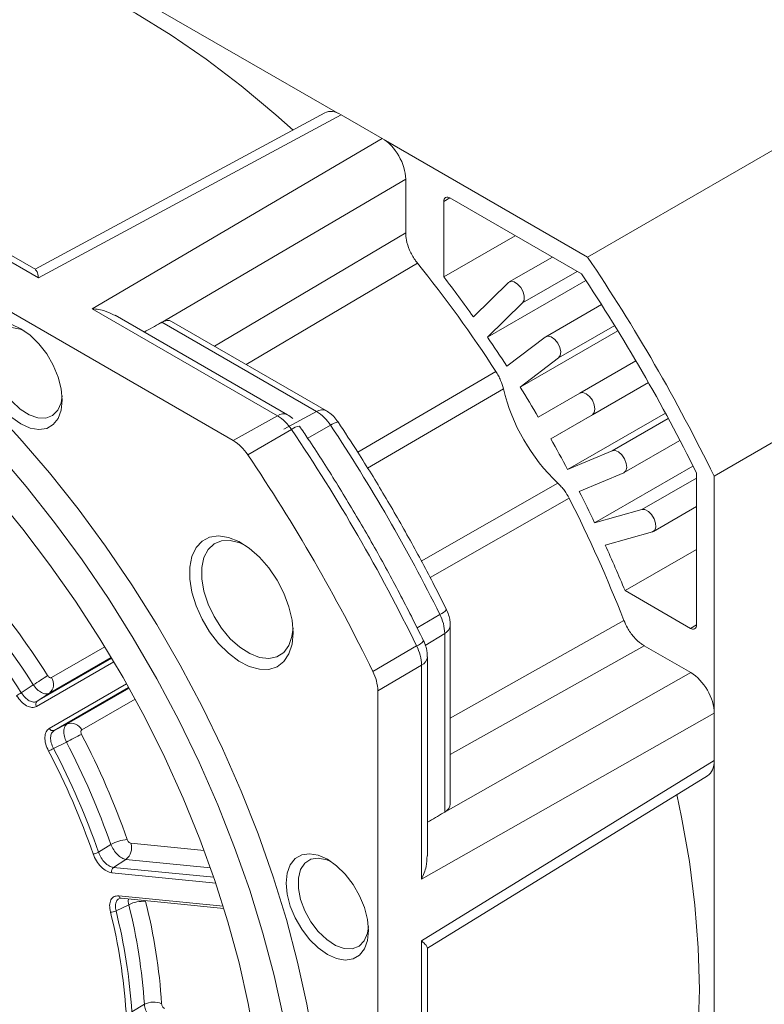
# Model space of a CAD drawing. Header units: inches. Extents: x -1054 to 8431, y -6070 to -4411.
# Tile 8 of 15: x 1526 to 1607, y -5808 to -5701. Entities that reach past the tile are written whole.
import ezdxf

# ---------------------------------------------------------------- set-up
doc = ezdxf.new("R2010")
doc.units = ezdxf.units.IN
doc.header["$MEASUREMENT"] = 0

msp = doc.modelspace()

# ---------------------------------------------------------------- linework, layer by layer
at = {"color": 7, "linetype": 'Continuous', "lineweight": 15}
for p, q in [((1737.1926, -5640.1825), (1587.6395, -5726.4964)), ((1601.3479, -5750.2399), (1750.901, -5663.9261)), ((1516.7508, -5685.5833), (1560.5749, -5710.8762)), ((1454.2628, -5691.5734), (1549.241, -5746.3896)), ((1559.1705, -5710.8616), (1527.7801, -5727.8012)), ((1560.9401, -5711.0565), (1528.1488, -5728.7521)), ((1560.9401, -5711.0565), (1565.3881, -5713.6237)), ((1565.3881, -5713.6237), (1533.9424, -5732.0958)), ((1565.7533, -5713.8648), (1587.6395, -5726.4964)), ((1527.8414, -5727.8366), (1511.4018, -5718.3486)), ((1567.9336, -5718.0322), (1541.3597, -5733.6425)), ((1567.9336, -5718.0322), (1567.9336, -5723.8656)), ((1528.1488, -5728.7521), (1510.2966, -5718.4488)), ((1572.0737, -5720.4525), (1572.0737, -5728.6529)), ((1586.9777, -5728.3193), (1572.7101, -5720.0848)), ((1579.8147, -5724.1852), (1572.0737, -5728.6529)), ((1583.8262, -5726.5004), (1579.1568, -5729.1954)), ((1587.4515, -5729.0312), (1576.7993, -5735.1791)), ((1575.2665, -5732.9799), (1579.0652, -5729.265)), ((1554.0334, -5743.6913), (1533.9424, -5732.0958)), ((1580.598, -5731.4642), (1576.7993, -5735.1791)), ((1589.1489, -5731.6412), (1583.1061, -5735.1288)), ((1555.1387, -5743.5911), (1536.4602, -5732.8109)), ((1541.5077, -5733.5595), (1541.3597, -5733.6425)), ((1541.5077, -5733.5595), (1558.274, -5743.2361)), ((1559.3432, -5743.1557), (1542.5545, -5733.4662)), ((1578.8952, -5738.328), (1583.0583, -5735.1606)), ((1590.9328, -5734.4895), (1580.3404, -5740.6029)), ((1584.5035, -5737.4355), (1580.3404, -5740.6029)), ((1592.8854, -5737.742), (1586.8129, -5741.2467)), ((1594.2365, -5740.0824), (1583.6577, -5746.1879)), ((1582.3077, -5743.8496), (1586.8129, -5741.2467)), ((1549.241, -5746.3896), (1554.0334, -5743.6913)), ((1554.7183, -5745.1448), (1558.274, -5743.2361)), ((1588.1629, -5743.585), (1583.6577, -5746.1879)), ((1585.4859, -5749.515), (1596.078, -5743.4018)), ((1550.8109, -5747.9213), (1555.5672, -5745.1878)), ((1591.6074, -5749.8544), (1597.6504, -5746.3667)), ((1585.4859, -5749.515), (1590.3089, -5747.4906)), ((1588.4125, -5755.2938), (1599.0641, -5749.1463)), ((1591.5564, -5749.8797), (1586.7334, -5751.9041)), ((1599.4387, -5766.3802), (1599.4387, -5749.9025)), ((1601.3479, -5750.2399), (1601.3479, -5775.5164)), ((1594.7714, -5756.2416), (1599.4387, -5753.5479)), ((1588.4125, -5755.2938), (1593.5275, -5753.8588)), ((1594.6658, -5756.2859), (1589.5508, -5757.7209)), ((1599.4387, -5758.1845), (1591.7018, -5762.6498)), ((1591.7018, -5762.6498), (1598.8023, -5766.7479)), ((1572.1641, -5786.658), (1572.1641, -5767.2945)), ((1572.7686, -5785.7982), (1572.7686, -5766.4088)), ((1569.1188, -5768.6598), (1564.3725, -5771.4106)), ((1593.7781, -5768.6295), (1598.8291, -5771.5447)), ((1570.2878, -5791.401), (1570.2878, -5769.8297)), ((1569.6481, -5770.7366), (1564.9142, -5773.5364)), ((1569.6481, -5793.9399), (1569.6481, -5770.7366)), ((1598.8291, -5771.5447), (1572.0183, -5786.7446)), ((1526.2801, -5773.7212), (1527.5794, -5772.8623)), ((1529.3269, -5773.7788), (1528.0075, -5774.6549)), ((1564.9142, -5773.5364), (1564.9142, -5883.2273)), ((1601.3742, -5775.9534), (1569.6481, -5793.9399)), ((1601.3742, -5775.9534), (1601.3742, -5781.0904)), ((1529.8298, -5777.8113), (1531.2485, -5777.1071)), ((1529.7751, -5779.7746), (1531.1687, -5779.0792)), ((1569.6481, -5800.631), (1601.3742, -5781.0904)), ((1601.3479, -5781.497), (1601.3479, -5832.1097)), ((1570.2878, -5801.427), (1600.6577, -5782.7218)), ((1572.1641, -5786.658), (1572.0183, -5786.7446)), ((1534.6527, -5791.0204), (1535.9826, -5790.178)), ((1537.6224, -5791.8028), (1536.2712, -5792.6624)), ((1536.8566, -5796.0585), (1537.1146, -5796.0089)), ((1537.1083, -5796.0105), (1548.2413, -5797.1101)), ((1536.5442, -5797.3858), (1537.9251, -5796.7152)), ((1569.6481, -5821.2486), (1569.6481, -5800.631)), ((1570.2878, -5820.3416), (1570.2878, -5801.356)), ((1538.257, -5808.3189), (1539.6155, -5807.5055))]:
    msp.add_line(p, q, dxfattribs=at)
at = {"color": 8, "linetype": 'Continuous', "lineweight": 15}
for p, q in [((1572.7104, -5720.085), (1572.0737, -5720.4525)), ((1567.9336, -5723.8656), (1547.2005, -5736.1476)), ((1550.6354, -5738.13), (1569.2064, -5727.1458)), ((1580.598, -5731.4642), (1586.5124, -5728.0507)), ((1584.5035, -5737.4355), (1590.5851, -5733.9255)), ((1577.7089, -5738.8933), (1562.7326, -5747.6332)), ((1563.8, -5749.3704), (1578.5165, -5740.762)), ((1588.1629, -5743.585), (1594.2353, -5740.0803)), ((1596.3903, -5743.9807), (1590.3089, -5747.4906)), ((1557.3135, -5746.1395), (1559.7895, -5744.7262)), ((1584.4366, -5751.0159), (1569.619, -5759.4527)), ((1599.4387, -5750.4471), (1593.5275, -5753.8588)), ((1585.651, -5752.6495), (1570.5806, -5761.2506)), ((1571.6312, -5765.2366), (1569.164, -5766.6763)), ((1591.5739, -5765.8874), (1572.7686, -5776.4744)), ((1598.8023, -5766.7479), (1599.4387, -5766.3806)), ((1572.1641, -5767.2945), (1570.0626, -5768.5951)), ((1535.3378, -5768.7494), (1529.5574, -5772.0891)), ((1593.7781, -5768.6295), (1572.7686, -5780.4387)), ((1536.3146, -5770.3741), (1527.9306, -5775.2181)), ((1536.0853, -5769.9878), (1528.0075, -5774.6549)), ((1536.0348, -5769.9032), (1529.3269, -5773.7788)), ((1529.3036, -5777.5961), (1537.6876, -5772.7522)), ((1529.8298, -5777.8113), (1537.9076, -5773.1443)), ((1531.2485, -5777.1071), (1537.9563, -5773.2316)), ((1532.8272, -5777.7525), (1538.6074, -5774.4129)), ((1546.1059, -5790.8376), (1538.1623, -5790.053)), ((1546.7839, -5792.7077), (1537.6224, -5791.8028)), ((1547.1418, -5793.7361), (1536.2712, -5792.6624)), ((1547.3531, -5794.358), (1536.0913, -5793.2457)), ((1536.8343, -5795.7463), (1548.1655, -5796.8654))]:
    msp.add_line(p, q, dxfattribs=at)
at = {"color": 7, "linetype": 'Continuous', "lineweight": 15, "flags": 128}
for points in [[(1519.7643, -5692.6206), (1523.4535, -5693.5106), (1527.2029, -5694.7055), (1530.9976, -5696.2008), (1534.8226, -5697.9903), (1538.6629, -5700.0672), (1542.5031, -5702.4231), (1546.3281, -5705.0487), (1550.1229, -5707.9337), (1553.8723, -5711.0666), (1555.7243, -5712.7213)], [(1579.0652, -5729.265), (1579.3414, -5729.1357), (1579.6922, -5729.1935), (1580.0642, -5729.4296), (1580.4007, -5729.808), (1580.6507, -5730.2712), (1580.7759, -5730.7486), (1580.7574, -5731.1675), (1580.598, -5731.4642)], [(1526.6307, -5734.5068), (1526.1695, -5734.3089), (1525.2591, -5734.1251), (1524.4509, -5734.251), (1523.7955, -5734.6787), (1523.3344, -5735.3814), (1523.0963, -5736.3148), (1523.0963, -5737.4204), (1523.3344, -5738.6286), (1523.7955, -5739.8636), (1524.4509, -5741.0477), (1525.2591, -5742.1066), (1526.1695, -5742.9737), (1527.1249, -5743.5945), (1528.0652, -5743.93), (1528.9314, -5743.9592), (1529.669, -5743.6802), (1530.2317, -5743.1105), (1530.5841, -5742.286), (1530.6954, -5741.5495)], [(1525.2509, -5733.8205), (1526.2449, -5734.2648), (1527.2389, -5734.9678), (1528.1831, -5735.8943), (1529.03, -5736.9978), (1529.7373, -5738.2229), (1530.2695, -5739.5082), (1530.5999, -5740.7893), (1530.7119, -5742.0019)], [(1583.0583, -5735.1606), (1583.352, -5735.0656), (1583.711, -5735.1582), (1584.0806, -5735.4243), (1584.4047, -5735.8235), (1584.6337, -5736.2949), (1584.7329, -5736.7668), (1584.6872, -5737.1673), (1584.5035, -5737.4355)], [(1586.8129, -5741.2467), (1587.1226, -5741.1865), (1587.4879, -5741.3134), (1587.8532, -5741.6081), (1588.1629, -5742.0259), (1588.3698, -5742.5029), (1588.4425, -5742.9668), (1588.3698, -5743.3467), (1588.1629, -5743.585)], [(1522.8365, -5742.594), (1526.1387, -5746.1502), (1529.3447, -5749.8871), (1532.4417, -5753.7899), (1535.4177, -5757.8432), (1538.2608, -5762.031), (1540.9598, -5766.3368), (1543.504, -5770.7436), (1545.8835, -5775.2341), (1548.0889, -5779.7903), (1550.1113, -5784.3945), (1551.9429, -5789.0285), (1553.5765, -5793.6738), (1555.0054, -5798.3123), (1556.2243, -5802.9256), (1557.2281, -5807.4955), (1558.013, -5812.0039)], [(1530.7119, -5742.0019), (1530.5999, -5743.0853), (1530.2695, -5743.985), (1529.7373, -5744.656), (1529.03, -5745.0647), (1528.1831, -5745.1905), (1527.2389, -5745.0271), (1526.2449, -5744.5828), (1525.2509, -5743.8798)], [(1523.5931, -5747.6194), (1526.7991, -5751.3563), (1529.8961, -5755.2591), (1532.8721, -5759.3124), (1535.7152, -5763.5002), (1538.4142, -5767.806), (1540.9585, -5772.2128), (1543.338, -5776.7032), (1545.5433, -5781.2595), (1547.5657, -5785.8637), (1549.3973, -5790.4976), (1551.0309, -5795.143), (1552.4599, -5799.7815), (1553.6787, -5804.3948), (1554.6826, -5808.9647)], [(1590.3089, -5747.4906), (1590.6329, -5747.4655), (1591.0025, -5747.626), (1591.3615, -5747.9478), (1591.6552, -5748.3818), (1591.8389, -5748.8621), (1591.8846, -5749.3154), (1591.7854, -5749.6727), (1591.5564, -5749.8797)], [(1523.3982, -5752.305), (1526.4332, -5755.9806), (1529.3539, -5759.8131), (1532.1482, -5763.7865), (1534.8043, -5767.8841), (1537.3111, -5772.0886), (1539.6581, -5776.3826), (1541.8354, -5780.7479), (1543.834, -5785.1663), (1545.6453, -5789.6192), (1547.2618, -5794.0879), (1548.6768, -5798.5538), (1549.8843, -5802.998), (1550.8792, -5807.4019), (1551.6574, -5811.7471)], [(1593.5275, -5753.8588), (1593.864, -5753.8688), (1594.236, -5754.0622), (1594.5868, -5754.4093), (1594.863, -5754.8573), (1595.0224, -5755.3381), (1595.0409, -5755.7784), (1594.9157, -5756.1112), (1594.6658, -5756.2859)], [(1555.7418, -5767.2194), (1555.6268, -5768.4584), (1555.2867, -5769.5141), (1554.7354, -5770.3431), (1553.9954, -5770.9115), (1553.097, -5771.1961), (1552.077, -5771.1853), (1550.9771, -5770.8794), (1549.8425, -5770.291), (1548.7195, -5769.4442), (1547.6541, -5768.3736), (1546.69, -5767.1231), (1545.8666, -5765.7439), (1545.2176, -5764.2924), (1544.7695, -5762.8281), (1544.5408, -5761.4109), (1544.5408, -5760.0988), (1544.7695, -5758.9456), (1545.2176, -5757.9984), (1545.8666, -5757.2961), (1546.69, -5756.8673), (1547.6541, -5756.7297), (1548.7195, -5756.8889), (1549.8425, -5757.3384), (1550.9771, -5758.0597), (1552.077, -5759.0233), (1553.097, -5760.1898), (1553.9954, -5761.5115), (1554.7354, -5762.9341), (1555.2867, -5764.3995), (1555.6268, -5765.8477), (1555.7418, -5767.2194)], [(1555.7257, -5766.7201), (1555.6145, -5767.6369), (1555.2719, -5768.6134), (1554.7187, -5769.3559), (1553.9809, -5769.8297), (1553.0929, -5770.0125), (1552.0962, -5769.8959), (1551.0374, -5769.4853), (1549.966, -5768.7999), (1548.9322, -5767.8718), (1547.9843, -5766.7443), (1547.1666, -5765.4701), (1546.5173, -5764.1089), (1546.0668, -5762.7243), (1545.8361, -5761.3811), (1545.8361, -5760.142), (1546.0668, -5759.065), (1546.5173, -5758.2004), (1547.1666, -5757.5887), (1547.9843, -5757.2584), (1548.9322, -5757.2251), (1549.966, -5757.4903), (1550.5542, -5757.7596)], [(1597.3254, -5784.7742), (1597.8334, -5787.2096), (1598.6724, -5792.024), (1599.2741, -5796.7538), (1599.6361, -5801.3803), (1599.7569, -5805.8851), (1599.6361, -5810.2505), (1599.2741, -5814.4591), (1598.6724, -5818.4944), (1597.8334, -5822.3404), (1596.7604, -5825.9818)], [(1559.4538, -5802.1022), (1558.4597, -5801.3992), (1557.5156, -5800.4727), (1556.6686, -5799.3693), (1555.9613, -5798.1442), (1555.4291, -5796.8588), (1555.0987, -5795.5778), (1554.9867, -5794.3651), (1555.0987, -5793.2818), (1555.4291, -5792.382), (1555.9613, -5791.711), (1556.6686, -5791.3023), (1557.5156, -5791.1765), (1558.4597, -5791.3399), (1559.4538, -5791.7843), (1560.4478, -5792.4873), (1561.3919, -5793.4138), (1562.2389, -5794.5172), (1562.9462, -5795.7423), (1563.4784, -5797.0277), (1563.8088, -5798.3087), (1563.9208, -5799.5214), (1563.8088, -5800.6047), (1563.4784, -5801.5045), (1562.9462, -5802.1755), (1562.2389, -5802.5842), (1561.3919, -5802.7099), (1560.4478, -5802.5466), (1559.4538, -5802.1022)], [(1559.8396, -5792.0262), (1559.3784, -5791.8284), (1558.468, -5791.6446), (1557.6597, -5791.7705), (1557.0044, -5792.1982), (1556.5432, -5792.9008), (1556.3052, -5793.8343), (1556.3052, -5794.9398), (1556.5432, -5796.1481), (1557.0044, -5797.383), (1557.6597, -5798.5672), (1558.468, -5799.626), (1559.3784, -5800.4931), (1560.3338, -5801.1139), (1561.2741, -5801.4495), (1562.1403, -5801.4786), (1562.8779, -5801.1996), (1563.4405, -5800.63), (1563.7929, -5799.8054), (1563.9043, -5799.069)]]:
    msp.add_lwpolyline(points, dxfattribs=at)
at = {"color": 7, "linetype": 'Continuous', "lineweight": 15}
for centre, radius, start, end in [((1572.4617, -5720.3895), 0.3931, 50.813808, 189.219953), ((1426.6805, -5835.2551), 194.2582, 25.953399, 34.046582), ((1456.3108, -5817.8072), 144.7926, 33.025584, 38.766402), ((1454.681, -5818.6189), 147.9018, 35.382113, 37.465407), ((1429.3049, -5833.7405), 189.669, 26.233017, 33.766978), ((1451.5901, -5820.7903), 151.6793, 32.933309, 34.36221), ((1598.771, -5735.904), 20.8289, 193.487518, 226.5125), ((1450.2181, -5821.6673), 153.3078, 30.503522, 31.922334), ((1551.4883, -5747.8342), 4.8622, 32.975345, 58.435794), ((1555.7823, -5747.2859), 4.755, 32.569387, 58.398037), ((1403.3547, -5848.7175), 187.8458, 26.385726, 33.614298), ((1394.634, -5853.7506), 194.1273, 25.997053, 34.002943), ((1546.636, -5750.63), 4.9766, 32.975213, 58.435938), ((1450.2291, -5821.6675), 153.2983, 28.077602, 29.496527), ((1389.7595, -5856.5639), 194.2699, 25.997038, 34.002943), ((1451.6947, -5820.9087), 151.6478, 25.637708, 27.066965), ((1456.5866, -5818.3386), 144.8195, 21.234322, 26.97443), ((1455.1033, -5819.3284), 147.8906, 22.534919, 24.618507), ((1457.6438, -5817.1178), 84.6051, 32.341301, 40.764002), ((1457.9936, -5816.9228), 82.3621, 32.341238, 40.764123), ((1456.7461, -5817.6434), 82.2444, 32.279192, 40.826062), ((1567.4088, -5767.428), 4.7571, 1.60817, 27.428881), ((1599.0507, -5766.4432), 0.3931, 230.813585, 9.219968), ((1564.7852, -5770.8701), 4.8647, 1.571614, 27.022645), ((1559.9371, -5773.6728), 4.979, 1.570865, 27.023394), ((1518.5628, -5757.3086), 17.9782, 300.101032, 305.97826), ((1528.5212, -5772.8083), 1.2613, 309.698677, 34.760594), ((1529.3658, -5779.0436), 6.1522, 120.102574, 125.827133), ((1528.276, -5774.9784), 0.4204, 129.698549, 214.761307), ((1531.6859, -5778.2907), 1.2618, 25.243574, 110.283665), ((1529.684, -5777.4167), 0.4206, 205.245256, 290.281558), ((1540.186, -5794.771), 18.0981, 114.045744, 119.883971), ((1458.2034, -5817.3198), 82.3789, 19.236946, 27.65869), ((1457.8603, -5817.5247), 84.6211, 19.236929, 27.658613), ((1526.6883, -5774.403), 6.1953, 294.199149, 299.883846), ((1457.068, -5817.9717), 81.5156, 19.174981, 27.720533), ((1456.9545, -5818.0398), 82.2621, 19.175012, 27.720646), ((1538.0732, -5793.9108), 4.2784, 94.24535, 119.251733), ((1536.6347, -5790.5399), 1.6033, 308.029224, 17.679012), ((1533.9596, -5789.7823), 1.4189, 274.105183, 299.242284), ((1536.6005, -5793.0834), 0.5344, 128.028489, 197.678878), ((1539.4021, -5799.43), 3.0905, 83.501534, 118.54941), ((1479.1052, -5811.4576), 60.6393, 3.7368, 14.070461), ((1479.3306, -5811.5029), 62.2902, 3.736837, 14.070362), ((1536.0501, -5796.4781), 1.0334, 263.629177, 298.562219), ((1477.7511, -5812.1702), 60.004, 3.660763, 14.146452), ((1477.8276, -5812.185), 60.553, 3.660652, 14.14652), ((1540.6192, -5809.4957), 2.229, 67.050213, 116.761313)]:
    msp.add_arc(centre, radius, start, end, dxfattribs=at)
at = {"color": 8, "linetype": 'Continuous', "lineweight": 15}
for centre, radius, start, end in [((1554.6737, -5744.6089), 1.1189, 65.405809, 124.905945), ((1558.8802, -5744.1495), 1.0962, 64.954251, 123.568625), ((1556.6057, -5746.431), 1.6199, 96.167806, 129.874764), ((1560.9383, -5746.2528), 1.9105, 99.819591, 126.961513), ((1571.0478, -5763.6972), 1.6462, 290.75613, 322.357127), ((1571.6772, -5766.3134), 1.0953, 296.395353, 355.14962), ((1568.3969, -5766.9181), 1.8854, 292.512184, 321.357975), ((1569.1747, -5769.7241), 1.1177, 295.055664, 354.755479), ((1537.1664, -5795.676), 0.3394, 191.944351, 260.139793)]:
    msp.add_arc(centre, radius, start, end, dxfattribs=at)
at = {"color": 7, "linetype": 'Continuous', "lineweight": 15}
for centre, major_axis, ratio, start_param, end_param in [((1560.9408, -5713.997), (-1.8004, 3.1186), 0.57730509, 5.49803667, 6.26660504), ((1565.3875, -5716.5634), (-1.7999, 3.1178), 0.57760058, 3.92724047, 5.49778094), ((1541.4533, -5735.4285), (1.09, 1.9686), 0.56523546, 6.27314303, 7.02336821), ((1538.8417, -5732.1572), (109.8076, 61.5296), 0.02007419, 4.708092, 4.72407315), ((1598.8284, -5774.4849), (-1.7992, 3.1183), 0.57760049, 3.92753011, 5.49807058), ((1598.8284, -5779.6204), (-1.7996, 3.1191), 0.577305, 3.15817525, 3.92727383), ((1570.5186, -5785.771), (2.2499, -0.04), 0.56492787, 5.54273076, 6.29322234), ((1572.0459, -5789.6687), (108.211, 64.2949), 0.02008545, 1.55911872, 1.5751101)]:
    msp.add_ellipse(centre, major_axis=major_axis, ratio=ratio, start_param=start_param, end_param=end_param, dxfattribs=at)
for points, knots in [([(1567.9336, -5723.8656), (1567.9496, -5724.1224), (1567.9868, -5724.7214), (1568.3272, -5725.7577), (1568.7924, -5726.6071), (1569.1202, -5727.0337), (1569.2064, -5727.1458)], [0, 0, 0, 0, 0.24158614, 0.56339073, 0.88519814, 1, 1, 1, 1]), ([(1527.8263, -5727.8683), (1527.8807, -5727.9181), (1528.0027, -5728.0297), (1528.0954, -5728.4727), (1528.1484, -5728.7499), (1528.1488, -5728.7521)], [0, 0, 0, 0, 0.44449875, 0.99568961, 1, 1, 1, 1]), ([(1533.9424, -5732.0958), (1533.9461, -5732.0961), (1534.4325, -5732.1301), (1535.3277, -5732.2573), (1536.1002, -5732.662), (1536.4451, -5732.8426)], [0, 0, 0, 0, 0.00431042, 0.55549775, 1, 1, 1, 1]), ([(1577.7089, -5738.8933), (1577.8046, -5739.0494), (1577.9961, -5739.3617), (1578.297, -5739.9915), (1578.4306, -5740.4605), (1578.5165, -5740.762)], [0, 0, 0, 0, 0.26313845, 0.52627036, 1, 1, 1, 1]), ([(1555.7029, -5743.9954), (1555.6981, -5743.9908), (1555.5295, -5743.83), (1555.332, -5743.7096), (1555.1401, -5743.5927)], [0, 0, 0, 0, 0.028531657, 1, 1, 1, 1]), ([(1560.5928, -5744.3836), (1560.4541, -5744.1788), (1560.238, -5743.8596), (1559.8055, -5743.4572), (1559.5178, -5743.273), (1559.3433, -5743.1613)], [0, 0, 0, 0, 0.413251, 0.644112, 1, 1, 1, 1]), ([(1569.8695, -5768.0954), (1569.432, -5767.2084), (1568.1644, -5764.639), (1565.9468, -5760.4314), (1563.1736, -5755.5058), (1560.3057, -5750.7513), (1558.0321, -5747.2059), (1556.737, -5745.2754), (1556.4318, -5744.8205)], [0, 0, 0, 0, 0.11059475, 0.32037533, 0.53016447, 0.73995424, 0.93872171, 1, 1, 1, 1]), ([(1572.3513, -5764.7025), (1571.9146, -5763.8325), (1570.6496, -5761.3123), (1568.4378, -5757.1879), (1565.6708, -5752.3664), (1563.0539, -5748.0926), (1561.3267, -5745.4593), (1560.6125, -5744.3703)], [0, 0, 0, 0, 0.124564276, 0.360829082, 0.597107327, 0.833386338, 1, 1, 1, 1]), ([(1584.4366, -5751.0159), (1584.5587, -5751.1366), (1584.8028, -5751.3781), (1585.233, -5751.9126), (1585.4875, -5752.3611), (1585.651, -5752.6495)], [0, 0, 0, 0, 0.26313177, 0.52626266, 1, 1, 1, 1]), ([(1572.753, -5766.407), (1572.755, -5766.2784), (1572.7599, -5765.9613), (1572.6392, -5765.4181), (1572.4921, -5764.9757), (1572.3646, -5764.7348), (1572.348, -5764.7034)], [0, 0, 0, 0, 0.22051628, 0.54389914, 0.94065951, 1, 1, 1, 1]), ([(1591.5739, -5765.8874), (1591.6949, -5766.1625), (1591.9771, -5766.8041), (1592.6355, -5767.7149), (1593.2898, -5768.3271), (1593.6765, -5768.5666), (1593.7781, -5768.6295)], [0, 0, 0, 0, 0.24158773, 0.56341199, 0.88522972, 1, 1, 1, 1]), ([(1570.2697, -5769.8272), (1570.274, -5769.7224), (1570.2861, -5769.4312), (1570.1826, -5768.9276), (1570.0425, -5768.4501), (1569.901, -5768.1763), (1569.861, -5768.0987)], [0, 0, 0, 0, 0.1774929, 0.49335956, 0.85646395, 1, 1, 1, 1]), ([(1529.5574, -5772.0891), (1529.5259, -5772.0999), (1529.4634, -5772.1213), (1529.3442, -5772.0811), (1529.2235, -5771.9931), (1529.1576, -5771.9026), (1529.1247, -5771.8573)], [0, 0, 0, 0, 0.25225933, 0.49944239, 0.74929925, 1, 1, 1, 1]), ([(1528.0075, -5774.6549), (1527.8796, -5774.6988), (1527.627, -5774.7856), (1527.1504, -5774.6166), (1526.6714, -5774.268), (1526.4115, -5773.9048), (1526.2801, -5773.7212)], [0, 0, 0, 0, 0.25323181, 0.50038196, 0.74741678, 1, 1, 1, 1]), ([(1529.3269, -5773.7788), (1529.2035, -5773.8199), (1528.9596, -5773.9013), (1528.4828, -5773.7351), (1527.9934, -5773.3951), (1527.7185, -5773.0413), (1527.5794, -5772.8623)], [0, 0, 0, 0, 0.252530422, 0.499653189, 0.746895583, 1, 1, 1, 1]), ([(1527.9306, -5775.2181), (1527.7741, -5775.2727), (1527.4616, -5775.3818), (1526.8626, -5775.177), (1526.2575, -5774.7346), (1525.9289, -5774.2818), (1525.7646, -5774.0555)], [0, 0, 0, 0, 0.25064681, 0.50047055, 0.75026025, 1, 1, 1, 1]), ([(1529.2278, -5780.054), (1529.1136, -5779.7975), (1528.8855, -5779.2855), (1528.8056, -5778.5395), (1528.9281, -5777.9195), (1529.1784, -5777.7039), (1529.3036, -5777.5961)], [0, 0, 0, 0, 0.25065519, 0.50048128, 0.75026632, 1, 1, 1, 1]), ([(1529.7751, -5779.7746), (1529.6815, -5779.5684), (1529.4965, -5779.1609), (1529.4347, -5778.5713), (1529.5272, -5778.075), (1529.7282, -5777.8998), (1529.8298, -5777.8113)], [0, 0, 0, 0, 0.25332498, 0.50053539, 0.74751441, 1, 1, 1, 1]), ([(1531.1687, -5779.0792), (1531.0835, -5778.8699), (1530.9148, -5778.4557), (1530.8644, -5777.862), (1530.9582, -5777.3648), (1531.1509, -5777.1937), (1531.2485, -5777.1071)], [0, 0, 0, 0, 0.25236272, 0.49944578, 0.74673132, 1, 1, 1, 1]), ([(1532.8117, -5778.2434), (1532.7889, -5778.1918), (1532.7438, -5778.0897), (1532.7276, -5777.9409), (1532.7521, -5777.8174), (1532.8021, -5777.7742), (1532.8272, -5777.7525)], [0, 0, 0, 0, 0.25221548, 0.49941943, 0.74929236, 1, 1, 1, 1]), ([(1538.1623, -5790.053), (1538.1235, -5790.0435), (1538.0468, -5790.0247), (1537.9271, -5789.9294), (1537.8217, -5789.7982), (1537.7783, -5789.6956), (1537.7565, -5789.6441)], [0, 0, 0, 0, 0.252229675, 0.499426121, 0.749293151, 1, 1, 1, 1]), ([(1537.6224, -5791.8028), (1537.4704, -5791.7627), (1537.1695, -5791.6833), (1536.6933, -5791.2992), (1536.2627, -5790.7854), (1536.0767, -5790.382), (1535.9826, -5790.178)], [0, 0, 0, 0, 0.252525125, 0.499642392, 0.746898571, 1, 1, 1, 1]), ([(1536.0913, -5793.2457), (1535.8986, -5793.1993), (1535.5139, -5793.1066), (1534.9139, -5792.6257), (1534.3857, -5791.9673), (1534.1693, -5791.4541), (1534.0611, -5791.1976)], [0, 0, 0, 0, 0.25064785, 0.5004704, 0.75025667, 1, 1, 1, 1]), ([(1536.2712, -5792.6624), (1536.1144, -5792.6247), (1535.8046, -5792.5502), (1535.3289, -5792.1628), (1534.9095, -5791.641), (1534.7389, -5791.2288), (1534.6527, -5791.0204)], [0, 0, 0, 0, 0.253237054, 0.500382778, 0.747424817, 1, 1, 1, 1]), ([(1570.2528, -5791.3983), (1570.2368, -5791.7876), (1570.201, -5792.6592), (1569.8633, -5793.4982), (1569.6497, -5793.9365), (1569.6481, -5793.9399)], [0, 0, 0, 0, 0.44468569, 0.99569201, 1, 1, 1, 1]), ([(1535.9354, -5797.5051), (1535.893, -5797.2542), (1535.8084, -5796.7531), (1535.9663, -5796.1623), (1536.3084, -5795.7758), (1536.659, -5795.7561), (1536.8343, -5795.7463)], [0, 0, 0, 0, 0.25065157, 0.50047747, 0.75026319, 1, 1, 1, 1]), ([(1569.6481, -5800.631), (1569.6497, -5800.6324), (1569.8633, -5800.8169), (1570.201, -5801.1193), (1570.2368, -5801.281), (1570.2528, -5801.3533)], [0, 0, 0, 0, 0.00430799, 0.55531455, 1, 1, 1, 1]), ([(1540.9007, -5809.5899), (1540.7435, -5809.4744), (1540.4324, -5809.2458), (1540.0291, -5808.7022), (1539.7215, -5808.0936), (1539.6511, -5807.703), (1539.6155, -5807.5055)], [0, 0, 0, 0, 0.25252644, 0.49964568, 0.74689702, 1, 1, 1, 1]), ([(1541.8053, -5807.9669), (1541.7652, -5807.9385), (1541.6859, -5807.8823), (1541.5841, -5807.7464), (1541.51, -5807.5921), (1541.4955, -5807.4929), (1541.4883, -5807.4432)], [0, 0, 0, 0, 0.25225162, 0.49943368, 0.74931032, 1, 1, 1, 1])]:
    msp.add_open_spline(points, degree=3, knots=knots, dxfattribs=at)
at = {"color": 8, "linetype": 'Continuous', "lineweight": 15}
for points, knots in [([(1536.5442, -5797.3858), (1536.5092, -5797.1853), (1536.4402, -5796.7893), (1536.5591, -5796.3095), (1536.7575, -5796.1421), (1536.8566, -5796.0585)], [0, 0, 0, 0, 0.33888792, 0.66959853, 1, 1, 1, 1]), ([(1537.9251, -5796.7152), (1537.884, -5796.5004), (1537.8395, -5796.2684), (1537.887, -5796.1002), (1537.8905, -5796.0877)], [0, 0, 0, 0, 0.92571591, 1, 1, 1, 1])]:
    msp.add_open_spline(points, degree=3, knots=knots, dxfattribs=at)

doc.saveas('drawing.dxf')
